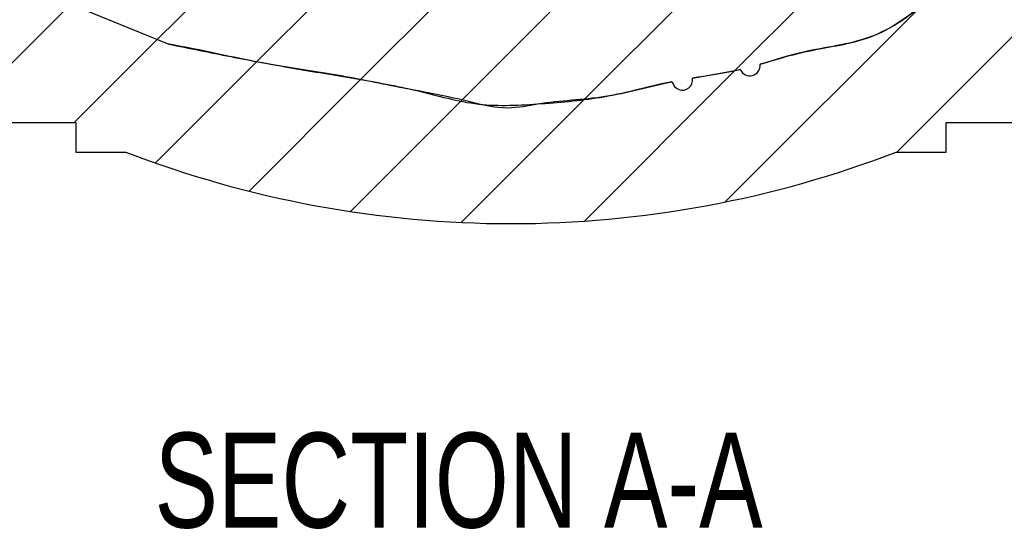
# Model space of a CAD drawing. Header units: millimetres. Extents: x 0 to 420, y 0 to 297.
# Tile 12 of 18: x 328 to 364, y 167 to 186. Entities that reach past the tile are written whole.
import ezdxf

# ---------------------------------------------------------------- set-up
doc = ezdxf.new("R2010")
doc.units = ezdxf.units.MM
doc.styles.add('SLDTEXTSTYLE1', font='TXT', dxfattribs={"width": 0.75})
pattern_1 = [(45, (0, 0), (-2.245064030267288, 2.245064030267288), [])]

msp = doc.modelspace()

# ---------------------------------------------------------------- hatches: boundary and pattern name
at = {"linetype": 'Continuous', "lineweight": 18}
h = msp.add_hatch(dxfattribs=at)
h.set_pattern_fill('ANSI31', style=0)
h.set_pattern_definition(pattern_1)
edge = h.paths.add_edge_path(flags=0)
edge.add_line((336.4390165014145, 187.1177265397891), (335.1140165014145, 187.1177265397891))
edge.add_line((335.1140165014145, 187.1177265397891), (335.1140165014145, 186.9927265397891))
edge.add_line((335.1140165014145, 186.9927265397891), (329.9640165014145, 186.7052265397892))
edge.add_line((329.9640165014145, 186.7052265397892), (329.9640165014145, 186.2052265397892))
edge.add_line((329.9640165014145, 186.2052265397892), (333.5330620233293, 184.7614765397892))
edge.add_spline(control_points=[(333.5330620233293, 184.7614765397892), (334.7359145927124, 184.5538758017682), (336.7331093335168, 184.057006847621), (339.5960976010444, 183.6746167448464), (342.0470369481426, 183.1521774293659), (344.1916057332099, 182.775616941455), (345.8944894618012, 182.292062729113), (347.6053240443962, 182.6729482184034), (349.6448793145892, 182.7166832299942), (351.2621214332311, 183.2101748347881), (352.0925799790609, 183.3748419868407), (352.1041802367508, 183.3771257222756)], knot_values=[0, 0, 0, 0, 0.1123468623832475, 0.1890475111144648, 0.2657481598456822, 0.3424488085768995, 0.3909544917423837, 0.4247027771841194, 0.5014034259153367, 0.5781040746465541, 0.5791903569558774, 0.5791903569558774, 0.5791903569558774, 0.5791903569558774], weights=[1, 1, 1, 1, 1, 1, 1, 1, 1, 1, 1, 1], degree=3, periodic=0)
edge.add_arc((352.4743637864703, 183.4371915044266), 0.3750250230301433, 189.2164727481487, 370.5402491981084)
edge.add_spline(control_points=[(352.8430608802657, 183.5057934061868), (353.4089466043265, 183.5955278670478), (354.0046025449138, 183.6783640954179), (354.5872630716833, 183.8156932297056), (354.6150060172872, 183.8223537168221)], knot_values=[0.6021611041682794, 0.6021611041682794, 0.6021611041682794, 0.6021611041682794, 0.6548047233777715, 0.6574393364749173, 0.6574393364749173, 0.6574393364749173, 0.6574393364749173], weights=[1, 1, 1, 1, 1], degree=3, periodic=0)
edge.add_arc((354.9633529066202, 183.9707404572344), 0.3786346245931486, 203.0727464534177, 367.1823301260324)
edge.add_spline(control_points=[(355.3390165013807, 184.0180801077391), (355.8702458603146, 184.1734095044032), (357.1938891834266, 184.6003759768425), (359.454549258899, 184.8149863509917), (361.9047998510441, 186.5162986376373), (363.2180544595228, 188.3237509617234), (363.0890165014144, 189.6427265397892)], knot_values=[0.6805069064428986, 0.6805069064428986, 0.6805069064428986, 0.6805069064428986, 0.7315053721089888, 0.8082060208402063, 0.8849066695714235, 1, 1, 1, 1], weights=[1, 1, 1, 1, 1, 1, 1], degree=3, periodic=0)
edge.add_line((363.0890165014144, 189.6427265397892), (363.0890165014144, 193.3927265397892))
edge.add_line((363.0890165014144, 193.3927265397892), (360.0140165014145, 193.3927265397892))
edge.add_line((360.0140165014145, 193.3927265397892), (360.0140165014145, 189.5052265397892))
edge.add_line((360.0140165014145, 189.5052265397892), (357.1140165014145, 189.5052265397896))
edge.add_arc((354.6507178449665, 189.9320282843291), 2.5, 282.78654319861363, 350.1702754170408, ccw=False)
edge.add_line((355.2040165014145, 187.4940248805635), (355.2040165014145, 188.1427265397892))
edge.add_line((355.2040165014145, 188.1427265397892), (337.1040165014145, 188.1427265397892))
edge.add_line((337.1040165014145, 188.1427265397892), (337.1040165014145, 187.2302265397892))
edge.add_line((337.1040165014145, 187.2302265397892), (336.4390165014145, 187.2302265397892))
edge.add_line((336.4390165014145, 187.2302265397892), (336.4390165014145, 187.1177265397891))
h = msp.add_hatch(dxfattribs=at)
h.set_pattern_fill('ANSI31', style=0)
h.set_pattern_definition(pattern_1)
edge = h.paths.add_edge_path(flags=0)
edge.add_line((329.9640165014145, 186.8416581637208), (329.2640165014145, 186.8177265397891))
edge.add_line((329.2640165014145, 186.8177265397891), (329.2640165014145, 189.4177265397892))
edge.add_line((329.2640165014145, 189.4177265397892), (328.6140165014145, 189.4177265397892))
edge.add_line((328.6140165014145, 189.4177265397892), (328.6140165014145, 190.1427265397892))
edge.add_line((328.6140165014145, 190.1427265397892), (329.2640165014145, 190.1427265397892))
edge.add_line((329.2640165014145, 190.1427265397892), (329.2640165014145, 191.9027265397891))
edge.add_line((329.2640165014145, 191.9027265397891), (326.8290165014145, 191.9027265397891))
edge.add_line((326.8290165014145, 191.9027265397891), (326.8290165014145, 188.7177265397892))
edge.add_line((326.8290165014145, 188.7177265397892), (313.6540165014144, 188.7177265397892))
edge.add_arc((313.6540165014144, 188.2177265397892), 0.5, 90, 180)
edge.add_line((313.1540165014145, 188.2177265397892), (313.1540165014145, 182.5177265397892))
edge.add_arc((313.6540165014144, 182.5177265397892), 0.5, 180, 270.0000000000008)
edge.add_line((313.6540165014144, 182.0177265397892), (313.6540165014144, 181.8677265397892))
edge.add_line((313.6540165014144, 181.8677265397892), (330.1040165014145, 181.8677265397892))
edge.add_line((330.1040165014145, 181.8677265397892), (330.1040165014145, 180.7802265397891))
edge.add_line((330.1040165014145, 180.7802265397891), (331.9540165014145, 180.7802265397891))
edge.add_arc((346.1540165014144, 217.6870689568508), 39.54434241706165, 248.9556453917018, 291.0443546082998)
edge.add_line((360.3540165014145, 180.7802265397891), (362.2040165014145, 180.7802265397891))
edge.add_line((362.2040165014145, 180.7802265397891), (362.2040165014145, 181.8677265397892))
edge.add_line((362.2040165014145, 181.8677265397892), (378.6540165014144, 181.8677265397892))
edge.add_line((378.6540165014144, 181.8677265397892), (378.6540165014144, 182.0177265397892))
edge.add_arc((378.6540165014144, 182.5177265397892), 0.5, 270.0000000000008, 360.0000000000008)
edge.add_line((379.1540165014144, 182.5177265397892), (379.1540165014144, 188.2177265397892))
edge.add_arc((378.6540165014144, 188.2177265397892), 0.5, 0, 90)
edge.add_line((378.6540165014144, 188.7177265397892), (365.4790165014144, 188.7177265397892))
edge.add_line((365.4790165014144, 188.7177265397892), (365.4790165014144, 191.9027265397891))
edge.add_line((365.4790165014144, 191.9027265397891), (363.0890165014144, 191.9027265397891))
edge.add_line((363.0890165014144, 191.9027265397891), (363.0890165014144, 189.6427265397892))
edge.add_spline(control_points=[(363.0890165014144, 189.6427265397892), (363.2180544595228, 188.3237509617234), (361.9047998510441, 186.5162986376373), (359.454549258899, 184.8149863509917), (357.1938891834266, 184.6003759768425), (355.8702458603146, 184.1734095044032), (355.3390165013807, 184.0180801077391)], knot_values=[0, 0, 0, 0, 0.1150933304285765, 0.1917939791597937, 0.2684946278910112, 0.3194930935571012, 0.3194930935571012, 0.3194930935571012, 0.3194930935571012], weights=[1, 1, 1, 1, 1, 1, 1], degree=3, periodic=0)
edge.add_arc((354.9633529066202, 183.9707404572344), 0.3786346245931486, -156.92725354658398, 7.18233012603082, ccw=False)
edge.add_spline(control_points=[(354.6150060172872, 183.8223537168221), (354.5872630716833, 183.8156932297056), (354.0046025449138, 183.6783640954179), (353.4089466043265, 183.5955278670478), (352.8430608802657, 183.5057934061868)], knot_values=[0.3425606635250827, 0.3425606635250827, 0.3425606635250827, 0.3425606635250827, 0.3451952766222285, 0.3978388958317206, 0.3978388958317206, 0.3978388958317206, 0.3978388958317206], weights=[1, 1, 1, 1, 1], degree=3, periodic=0)
edge.add_arc((352.4743637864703, 183.4371915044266), 0.3750250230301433, -170.7835272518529, 10.540249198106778, ccw=False)
edge.add_spline(control_points=[(352.1041802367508, 183.3771257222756), (352.0925799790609, 183.3748419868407), (351.2621214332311, 183.2101748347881), (349.6448793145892, 182.7166832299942), (347.6053240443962, 182.6729482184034), (345.8944894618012, 182.292062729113), (344.1916057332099, 182.775616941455), (342.0470369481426, 183.1521774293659), (339.5960976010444, 183.6746167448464), (336.7331093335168, 184.057006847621), (334.7359145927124, 184.5538758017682), (333.5330620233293, 184.7614765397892)], knot_values=[0.4208096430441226, 0.4208096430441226, 0.4208096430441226, 0.4208096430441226, 0.4218959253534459, 0.4985965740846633, 0.5752972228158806, 0.6090455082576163, 0.6575511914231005, 0.7342518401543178, 0.8109524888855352, 0.8876531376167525, 1, 1, 1, 1], weights=[1, 1, 1, 1, 1, 1, 1, 1, 1, 1, 1, 1], degree=3, periodic=0)
edge.add_line((333.5330620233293, 184.7614765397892), (329.9640165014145, 186.2052265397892))
edge.add_line((329.9640165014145, 186.2052265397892), (329.9640165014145, 186.8416581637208))

# ---------------------------------------------------------------- linework, layer by layer
at = {"color": 7, "linetype": 'Continuous', "lineweight": 25}
for p, q in [((329.9640165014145, 186.2052265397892), (333.5330620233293, 184.7614765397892)), ((352.8430608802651, 183.5057934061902), (354.6150060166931, 183.822353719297)), ((313.6540165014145, 181.8677265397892), (330.1040165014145, 181.8677265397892)), ((330.1040165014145, 181.8677265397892), (330.1040165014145, 180.7802265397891)), ((362.2040165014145, 181.8677265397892), (378.6540165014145, 181.8677265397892)), ((362.2040165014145, 180.7802265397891), (362.2040165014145, 181.8677265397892)), ((330.1040165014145, 180.7802265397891), (331.9540165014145, 180.7802265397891)), ((360.3540165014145, 180.7802265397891), (362.2040165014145, 180.7802265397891))]:
    msp.add_line(p, q, dxfattribs=at)
for centre, radius, start, end in [((354.9633529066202, 183.9707404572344), 0.3786346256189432, 203.0727464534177, 7.182330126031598), ((352.4743637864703, 183.4371915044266), 0.3750250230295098, 189.2164727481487, 10.54024919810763), ((346.1540165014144, 217.6870689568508), 39.54434241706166, 248.9556453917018, 291.0443546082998)]:
    msp.add_arc(centre, radius, start, end, dxfattribs=at)
for points, knots in [([(355.3390165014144, 184.0180801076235), (355.7001770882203, 184.1292264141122), (356.4239230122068, 184.3519574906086), (357.4970856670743, 184.5912906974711), (358.5398521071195, 184.761866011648), (359.5236804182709, 185.0333422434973), (360.4303033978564, 185.5118518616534), (361.1981565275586, 186.0934156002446), (361.8557551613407, 186.7096721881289), (362.397941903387, 187.3385566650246), (362.8227689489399, 188.0376910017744), (363.1008171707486, 188.8179819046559), (363.0929911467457, 189.3649399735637), (363.0890165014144, 189.6427265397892)], [0, 0, 0, 0, 0.1083535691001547, 0.2171345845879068, 0.314974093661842, 0.4115232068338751, 0.508303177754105, 0.6069593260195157, 0.6870185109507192, 0.7665205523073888, 0.8442388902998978, 0.9208927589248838, 1, 1, 1, 1]), ([(363.0890165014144, 189.6427265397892), (363.2180544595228, 188.3237509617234), (361.9047998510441, 186.5162986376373), (359.454549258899, 184.8149863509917), (357.1938891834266, 184.6003759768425), (355.8702458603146, 184.1734095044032), (355.3390165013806, 184.0180801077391)], [0, 0, 0, 0, 0.1150933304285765, 0.1917939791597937, 0.2684946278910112, 0.3194930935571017, 0.3194930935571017, 0.3194930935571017, 0.3194930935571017]), ([(333.5330620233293, 184.7614765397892), (334.2934729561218, 184.6060136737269), (335.8139419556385, 184.2951600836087), (338.1032401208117, 183.8710024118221), (340.401699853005, 183.5009025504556), (342.6922103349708, 183.0879081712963), (344.9399116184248, 182.4195544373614), (347.2830811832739, 182.5574947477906), (349.2476517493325, 182.7263709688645), (350.8464324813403, 183.0861984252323), (351.6843971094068, 183.2800264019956), (352.1041802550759, 183.3771256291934)], [0, 0, 0, 0, 0.1234653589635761, 0.2468734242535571, 0.3703756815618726, 0.4936774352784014, 0.617565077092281, 0.7397055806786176, 0.8631347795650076, 0.931436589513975, 1, 1, 1, 1]), ([(352.1041802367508, 183.3771257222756), (352.0925799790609, 183.3748419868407), (351.2621214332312, 183.2101748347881), (349.6448793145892, 182.7166832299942), (347.6053240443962, 182.6729482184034), (345.8944894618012, 182.292062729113), (344.1916057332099, 182.775616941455), (342.0470369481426, 183.1521774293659), (339.5960976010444, 183.6746167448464), (336.7331093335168, 184.057006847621), (334.7359145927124, 184.5538758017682), (333.5330620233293, 184.7614765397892)], [0.4208096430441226, 0.4208096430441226, 0.4208096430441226, 0.4208096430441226, 0.4218959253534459, 0.4985965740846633, 0.5752972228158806, 0.6090455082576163, 0.6575511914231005, 0.7342518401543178, 0.8109524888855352, 0.8876531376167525, 1, 1, 1, 1]), ([(354.6150060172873, 183.8223537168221), (354.5872630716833, 183.8156932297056), (354.0046025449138, 183.6783640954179), (353.4089466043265, 183.5955278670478), (352.8430608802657, 183.5057934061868)], [0.3425606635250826, 0.3425606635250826, 0.3425606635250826, 0.3425606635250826, 0.3451952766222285, 0.3978388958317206, 0.3978388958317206, 0.3978388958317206, 0.3978388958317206])]:
    msp.add_open_spline(points, degree=3, knots=knots, dxfattribs=at)

# ---------------------------------------------------------------- texts
at = {"color": 7, "linetype": 'Continuous', "lineweight": 0, "insert": (344.2204695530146, 170.4312070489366), "char_height": 3.5, "attachment_point": 2, "style": 'SLDTEXTSTYLE1'}
msp.add_mtext('SECTION A-A', dxfattribs=at)

doc.saveas('drawing.dxf')
